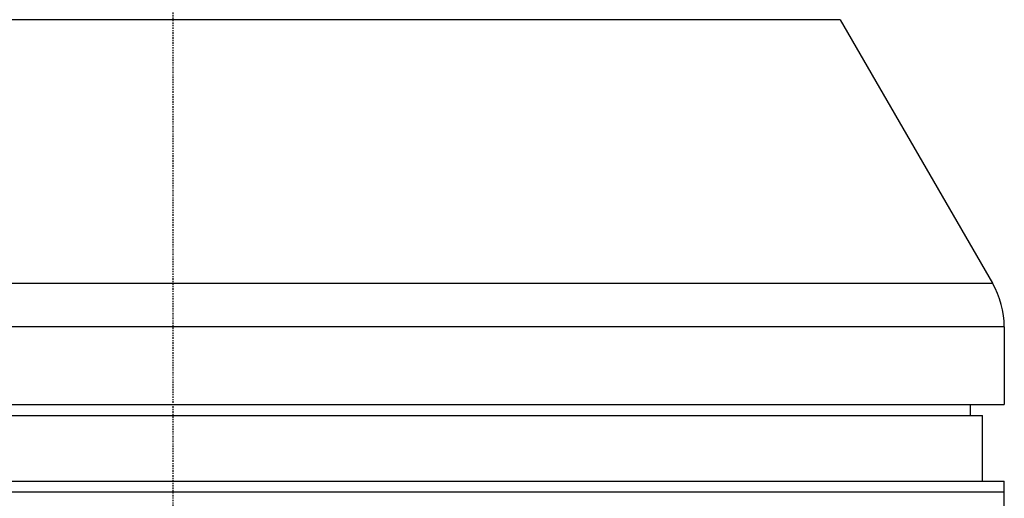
# Model space of a CAD drawing. Header units: millimetres. Extents: x 0 to 4378, y 0 to 2376.
# Tile 136 of 224: x 2239 to 2329, y 945 to 988. Entities that reach past the tile are written whole.
import ezdxf

# ---------------------------------------------------------------- set-up
doc = ezdxf.new("R2010")
doc.units = ezdxf.units.MM
doc.header["$LTSCALE"] = 0.2
doc.linetypes.add('CENTER2', pattern=[1.125, 0.75, -0.125, 0.125, -0.125])
doc.layers.add('02_Center Line', color=1, linetype='CENTER2')

# ---------------------------------------------------------------- blocks, each defined once
blk = doc.blocks.new('Blk$A01R1-4W24F')
for p, q in [((61.01, 328.698), (-61.01, 328.698)), ((61.01, 328.698), (74.928, 304.59)), ((-74.928, 304.59), (74.928, 304.59)), ((76, 300.59), (-76, 300.59)), ((76, 300.59), (76, 293.5)), ((-76, 293.5), (76, 293.5)), ((72.868, 293.5), (72.885, 292.5)), ((-74, 292.5), (74, 292.5)), ((74, 286.5), (74, 292.5)), ((-76, 286.5), (76, 286.5)), ((76, 278.7), (76, 286.5)), ((-76, 285.5), (76, 285.5))]:
    blk.add_line(p, q)
blk.add_arc((68, 300.59), 8, 0, 30)
at = {"layer": '02_Center Line'}
blk.add_line((0, 1164.997), (0, -20), dxfattribs=at)

msp = doc.modelspace()

# ---------------------------------------------------------------- block references
msp.add_blockref('Blk$A01R1-4W24F', (2253.115, 659.684))

doc.saveas('drawing.dxf')
